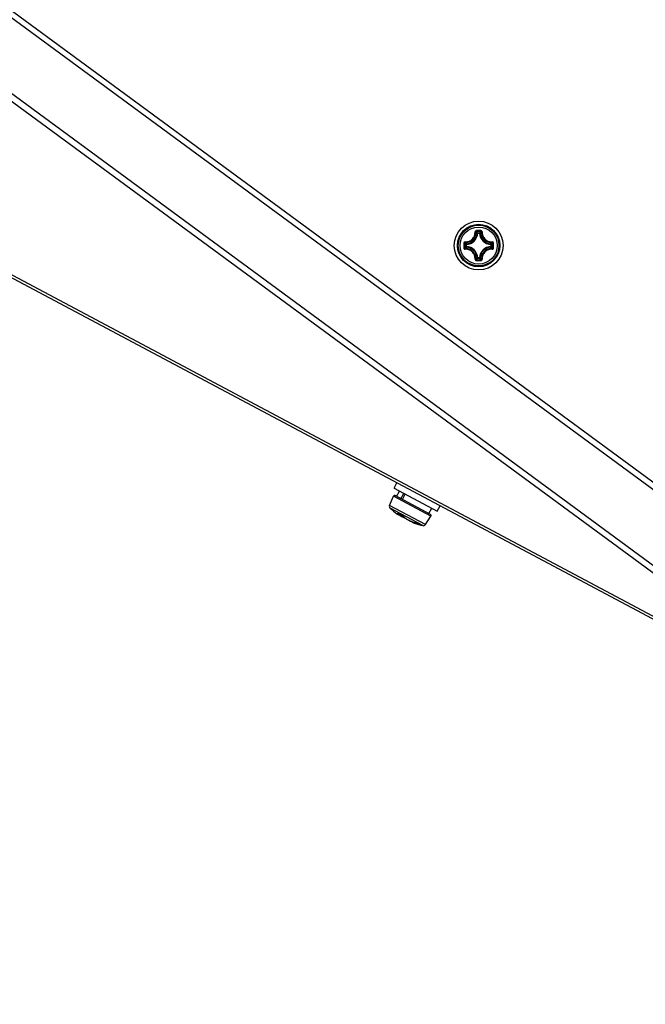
# Model space of a CAD drawing. Header units: millimetres. Extents: x 0 to 420, y 0 to 297.
# Tile 134 of 256: x 93 to 103, y 148 to 164. Entities that reach past the tile are written whole.
import ezdxf

# ---------------------------------------------------------------- set-up
doc = ezdxf.new("R2010")
doc.units = ezdxf.units.MM
doc.header["$LTSCALE"] = 23.1
doc.layers.get('0').update_dxf_attribs({"linetype": 'CONTINUOUS'})
doc.layers.add('DIM_PILOTEES', color=7, linetype='CONTINUOUS')
doc.styles.get("Standard").update_dxf_attribs({"font": 'txt', "width": 0.7})
doc.dimstyles.new('DIMSTYLE_2', dxfattribs={"dimtxt": 2.5, "dimasz": 3.5, "dimexe": 2, "dimexo": 0, "dimtad": 1, "dimdec": 0, "dimlfac": 10, "dimdsep": 46, "dimtxsty": 'Standard', "dimblk": '_FILLED', "dimblk1": '_FILLED', "dimblk2": '_FILLED', "dimcen": 0.09, "dimazin": 2, "dimtp": 0.5, "dimtm": 0.5, "dimtfac": 1, "dimtdec": 0, "dimtofl": 0, "dimtmove": 0, "dimatfit": 3, "dimldrblk": '_FILLED', "dimfxl": 0, "dimtolj": 1, "dimarcsym": 0})
doc.dimstyles.new('DIMSTYLE_4', dxfattribs={"dimtxt": 2.5, "dimasz": 3.5, "dimexe": 2, "dimexo": 0, "dimtad": 1, "dimdec": 0, "dimlfac": 10, "dimdsep": 46, "dimtxsty": 'Standard', "dimblk": '_FILLED', "dimblk1": '_FILLED', "dimblk2": '_FILLED', "dimcen": 0.09, "dimazin": 2, "dimtp": 0.8, "dimtm": 0.8, "dimtfac": 1, "dimtdec": 0, "dimtofl": 0, "dimtmove": 0, "dimatfit": 3, "dimldrblk": '_FILLED', "dimfxl": 0, "dimtolj": 1, "dimarcsym": 0})

# ---------------------------------------------------------------- blocks, each defined once
blk = doc.blocks.new('_FILLED')
at = {"color": 0, "linetype": 'ByBlock'}
blk.add_solid([(0, 0), (-1, 0.1429), (-1, -0.1429)], dxfattribs=at)
blk = doc.blocks.new('*D14')
at = {"layer": 'DIM_PILOTEES', "color": 2, "linetype": 'Continuous'}
for p, q in [((77.425, 161.622), (72.43, 161.622)), ((74.43, 161.622), (74.43, 145.535)), ((74.43, 129.447), (74.43, 145.535)), ((98.955, 129.447), (72.43, 129.447))]:
    blk.add_line(p, q, dxfattribs=at)
at = {"layer": 'DIM_PILOTEES', "color": 2, "linetype": 'Continuous', "xscale": 3.5, "yscale": 3.5, "zscale": 3.5}
for p, rotation in [((74.43, 161.622), 90), ((74.43, 129.447), 270)]:
    blk.add_blockref('_FILLED', p, dxfattribs=dict(at, rotation=rotation))
at = {"layer": 'DIM_PILOTEES', "color": 2, "linetype": 'Continuous', "insert": (71.305, 145.777), "char_height": 2.5, "width": 8.57143, "attachment_point": 2, "rotation": 90, "line_spacing_factor": 0.9}
blk.add_mtext('{\\ftxt;\\W0.0001;\\H0.0001;\\~}{\\ftxt;\\W2.2857142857;\\H2.5; }{\\ftxt;\\W0.0001;\\H0.0001;\\~}', dxfattribs=at)
blk = doc.blocks.new('*D15')
at = {"layer": 'DIM_PILOTEES', "color": 2, "linetype": 'Continuous'}
for p, q in [((124.125, 214.622), (61.807, 214.622)), ((63.807, 214.622), (63.807, 172.035)), ((63.807, 129.447), (63.807, 172.035)), ((98.955, 129.447), (61.807, 129.447))]:
    blk.add_line(p, q, dxfattribs=at)
at = {"layer": 'DIM_PILOTEES', "color": 2, "linetype": 'Continuous', "xscale": 3.5, "yscale": 3.5, "zscale": 3.5}
for p, rotation in [((63.807, 214.622), 90), ((63.807, 129.447), 270)]:
    blk.add_blockref('_FILLED', p, dxfattribs=dict(at, rotation=rotation))
at = {"layer": 'DIM_PILOTEES', "color": 2, "linetype": 'Continuous', "insert": (60.682, 169.371), "char_height": 2.5, "width": 11.78571, "attachment_point": 2, "rotation": 90, "line_spacing_factor": 0.9}
blk.add_mtext('{\\ftxt;\\W0.0001;\\H0.0001;\\~}{\\ftxt;\\W0.4285714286;\\H2.5; }{\\ftxt;\\W0.0001;\\H0.0001;\\~}{\\ftxt;\\W0.0001;\\H0.0001;\\~}{\\ftxt;\\W2.2857142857;\\H2.5; }{\\ftxt;\\W0.0001;\\H0.0001;\\~}{\\ftxt;\\W0.0001;\\H0.0001;\\~}{\\ftxt;\\W0.4285714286;\\H2.5; }{\\ftxt;\\W0.0001;\\H0.0001;\\~}', dxfattribs=at)

msp = doc.modelspace()

# ---------------------------------------------------------------- linework, layer by layer
at = {"color": 7, "linetype": 'Continuous'}
for p, q in [((75.8819, 176.8221), (105.2865, 155.2011)), ((100.49, 160.6919), (100.4801, 160.6924)), ((100.49, 160.7019), (100.5224, 160.7019)), ((100.49, 160.6919), (100.49, 160.7019)), ((100.4901, 160.6919), (100.5224, 160.6919)), ((100.5224, 160.6919), (100.5224, 160.7019)), ((100.5224, 160.6919), (100.5324, 160.6924)), ((100.3052, 160.5072), (100.2953, 160.5072)), ((100.2953, 160.4747), (100.2953, 160.5072)), ((100.3052, 160.4747), (100.2953, 160.4747)), ((100.3052, 160.5072), (100.3048, 160.5171)), ((100.3052, 160.4747), (100.3048, 160.4648)), ((100.3052, 160.4748), (100.3052, 160.5071)), ((100.7072, 160.5072), (100.7077, 160.5171)), ((100.7072, 160.5072), (100.7172, 160.5072)), ((100.7072, 160.5071), (100.7072, 160.4748)), ((100.7072, 160.4747), (100.7172, 160.4747)), ((100.7072, 160.4747), (100.7077, 160.4648)), ((100.7172, 160.5072), (100.7172, 160.4747)), ((100.49, 160.29), (100.4801, 160.2895)), ((100.49, 160.29), (100.49, 160.28)), ((100.5224, 160.28), (100.49, 160.28)), ((100.5224, 160.29), (100.4901, 160.29)), ((100.5224, 160.29), (100.5324, 160.2895)), ((100.5224, 160.29), (100.5224, 160.28)), ((99.1194, 156.5099), (99.1664, 156.5982)), ((99.0438, 156.2266), (99.1081, 156.378)), ((99.7227, 156.0511), (99.1081, 156.378)), ((99.1194, 156.5099), (99.8257, 156.1342)), ((99.7154, 156.0797), (99.1359, 156.3879)), ((99.1607, 156.3746), (99.2077, 156.4629)), ((99.2319, 156.3368), (99.2788, 156.4251)), ((99.2565, 156.3237), (99.3035, 156.412)), ((99.6331, 155.9131), (99.0438, 156.2266)), ((99.8257, 156.1342), (99.8727, 156.2225)), ((99.5903, 155.896), (99.0535, 156.1816)), ((99.1873, 156.0953), (99.188, 156.0949)), ((99.1873, 156.0953), (99.188, 156.0947)), ((99.2054, 156.0788), (99.2084, 156.0832)), ((99.2079, 156.0805), (99.207, 156.0811)), ((99.2479, 156.0631), (99.2486, 156.0624)), ((99.267, 156.0509), (99.2635, 156.0536)), ((99.2674, 156.0499), (99.2677, 156.0496)), ((99.6331, 155.9131), (99.7227, 156.0511)), ((99.6905, 156.0929), (99.7374, 156.1812)), ((99.4137, 155.9607), (99.4141, 155.9598)), ((99.4662, 155.9431), (99.4669, 155.9428)), ((99.4926, 155.9329), (99.4893, 155.9346)), ((99.4902, 155.934), (99.4905, 155.9338)), ((99.5134, 155.918), (99.5192, 155.9164)), ((99.5223, 155.9169), (99.5228, 155.9166)), ((99.5224, 155.917), (99.5235, 155.9165)), ((99.5224, 155.917), (99.5235, 155.9165))]:
    msp.add_line(p, q, dxfattribs=at)
at = {"color": 3, "linetype": 'Continuous'}
for p, q in [((75.8477, 176.7236), (104.9783, 155.3041)), ((76.482, 175.0053), (106.7069, 152.7965)), ((106.6494, 152.7071), (76.5071, 174.8552)), ((76.3595, 168.7287), (107.2302, 152.3092)), ((76.4355, 168.7393), (106.6287, 152.6802))]:
    msp.add_line(p, q, dxfattribs=at)
at = {"color": 7, "linetype": 'Continuous'}
for points in [[(99.164, 156.0912), (99.1665, 156.0894), (99.1691, 156.0875), (99.1716, 156.0859), (99.1738, 156.0843), (99.176, 156.0829), (99.178, 156.0816), (99.1799, 156.0804), (99.1817, 156.0793), (99.1833, 156.0784), (99.1849, 156.0775), (99.1864, 156.0768), (99.1878, 156.0761), (99.1892, 156.0755), (99.1905, 156.075), (99.1918, 156.0746), (99.1932, 156.0742), (99.1948, 156.074), (99.1965, 156.074), (99.1984, 156.0742), (99.2005, 156.0748)], [(99.182, 156.0977), (99.1819, 156.0977), (99.1821, 156.0976), (99.1825, 156.0975), (99.1831, 156.0972), (99.1839, 156.0969), (99.1848, 156.0964), (99.1858, 156.0959), (99.187, 156.0953)], [(99.1865, 156.0767), (99.1876, 156.0761), (99.1898, 156.075), (99.1918, 156.074), (99.1937, 156.0731), (99.1955, 156.0724), (99.1973, 156.0718), (99.199, 156.0713), (99.2008, 156.071), (99.2028, 156.0709), (99.2044, 156.071)], [(99.187, 156.0953), (99.1965, 156.0898), (99.2071, 156.0839)], [(99.1993, 156.0745), (99.208, 156.0686), (99.2203, 156.0606), (99.2328, 156.053), (99.2451, 156.0457), (99.2573, 156.039), (99.2628, 156.0362)], [(99.2005, 156.0748), (99.2026, 156.076), (99.2044, 156.0775), (99.2054, 156.0788)], [(99.2007, 156.0749), (99.2046, 156.0721), (99.2168, 156.0639), (99.2292, 156.0559), (99.2417, 156.0482), (99.2542, 156.0409), (99.2666, 156.0341), (99.2789, 156.0277), (99.291, 156.0218), (99.3027, 156.0166), (99.3088, 156.0141)], [(99.2071, 156.0839), (99.2179, 156.0781), (99.2287, 156.0724), (99.2396, 156.0669)], [(99.2396, 156.0669), (99.2494, 156.062), (99.2511, 156.0612), (99.2528, 156.0602), (99.2545, 156.0593), (99.2562, 156.0583), (99.2578, 156.0572), (99.2593, 156.0562), (99.2608, 156.0553), (99.2621, 156.0543), (99.2633, 156.0534), (99.2644, 156.0526), (99.2653, 156.0518), (99.2661, 156.0511), (99.2668, 156.0506), (99.2673, 156.0501), (99.2674, 156.0499)], [(99.2677, 156.0496), (99.2722, 156.0441), (99.2787, 156.0374), (99.2862, 156.0307), (99.2947, 156.024), (99.3041, 156.0172)], [(99.3041, 156.0172), (99.3142, 156.0104), (99.3252, 156.0036), (99.3367, 155.9969), (99.3489, 155.9903), (99.3615, 155.9838), (99.3746, 155.9775), (99.3879, 155.9714), (99.4015, 155.9656), (99.4152, 155.9601)], [(99.3528, 155.9883), (99.3582, 155.9854), (99.3706, 155.979), (99.3835, 155.9728), (99.3968, 155.9668), (99.4103, 155.961), (99.4143, 155.9594)], [(99.4141, 155.9598), (99.4151, 155.9579), (99.4163, 155.9564), (99.4176, 155.9551), (99.4189, 155.9539), (99.4204, 155.9528), (99.422, 155.9517), (99.4238, 155.9506), (99.4258, 155.9494), (99.428, 155.9483), (99.4291, 155.9477)], [(99.4152, 155.9601), (99.4288, 155.955), (99.4424, 155.9503), (99.4558, 155.946), (99.4669, 155.9428)], [(99.4196, 155.9585), (99.4197, 155.9583), (99.4203, 155.9562), (99.4212, 155.9545), (99.4222, 155.9531), (99.4232, 155.9519), (99.4243, 155.9509), (99.4254, 155.9501), (99.4266, 155.9492), (99.4278, 155.9484), (99.4292, 155.9476), (99.4306, 155.9468), (99.4322, 155.946), (99.4339, 155.9452), (99.4358, 155.9443), (99.4378, 155.9434), (99.44, 155.9424), (99.4424, 155.9415), (99.445, 155.9404), (99.4477, 155.9393), (99.4507, 155.9382), (99.4536, 155.9371)], [(99.4669, 155.9428), (99.4675, 155.9426), (99.4693, 155.9421), (99.4712, 155.9415), (99.473, 155.9409), (99.4749, 155.9403), (99.4767, 155.9397), (99.4785, 155.9391), (99.4801, 155.9384), (99.4817, 155.9378), (99.4832, 155.9372), (99.4846, 155.9366), (99.4859, 155.9361), (99.487, 155.9356), (99.488, 155.9351), (99.4889, 155.9347), (99.4896, 155.9343), (99.4901, 155.934), (99.4902, 155.934)], [(99.4905, 155.9338), (99.4923, 155.9327), (99.4952, 155.9309), (99.4982, 155.9292), (99.5012, 155.9275), (99.5042, 155.9258), (99.5061, 155.9248)], [(99.5061, 155.9248), (99.508, 155.9238), (99.5111, 155.9222), (99.5141, 155.9207), (99.5172, 155.9192), (99.5203, 155.9178), (99.5223, 155.9169)]]:
    msp.add_lwpolyline(points, dxfattribs=at)
for radius in [0.4, 0.3482, 0.3481, 0.3338, 0.304]:
    msp.add_circle((100.5062, 160.491), radius, dxfattribs=at)
for centre, radius, start, end in [((100.507, 149.3193), 11.4164, 89.81044, 90.19678), ((100.2962, 160.701), 0.1841, 272.6606, 357.33932), ((100.2962, 160.701), 0.194, 272.65943, 357.34057), ((100.5062, 149.4023), 11.3214, 89.80689, 90.19321), ((100.1122, 160.3414), 0.5222, 43.64832, 47.03641), ((100.9003, 160.3415), 0.5222, 132.96337, 136.35171), ((100.7162, 160.701), 0.194, 182.65941, 267.34055), ((100.7162, 160.701), 0.1841, 182.66067, 267.33932), ((111.6777, 160.491), 11.4162, 179.80704, 180.0002), ((111.6777, 160.4909), 11.4162, 179.99975, 180.1929), ((111.5951, 160.491), 11.3215, 179.80685, 180.19315), ((100.6556, 160.8849), 0.522, 222.96287, 226.35218), ((100.6556, 160.097), 0.5221, 133.64789, 137.03688), ((100.2962, 160.281), 0.1841, 2.6606, 87.33939), ((100.2962, 160.281), 0.194, 2.65944, 87.34057), ((100.7162, 160.281), 0.194, 92.65924, 177.34041), ((100.7162, 160.281), 0.1841, 92.66067, 177.33932), ((100.3567, 160.885), 0.5222, 313.64832, 317.0364), ((100.3568, 160.0969), 0.5222, 42.96338, 46.35171), ((89.4175, 160.491), 11.3215, 359.80685, 0.19315), ((89.3348, 160.491), 11.4162, 359.99975, 0.1929), ((89.3348, 160.4909), 11.4162, 359.80704, 0.0002), ((100.1123, 160.6403), 0.522, 312.96286, 316.35218), ((100.5062, 171.5796), 11.3214, 269.80679, 270.19311), ((100.9003, 160.6405), 0.5222, 223.64833, 227.03641), ((100.507, 171.6626), 11.4164, 269.8032, 270.18954), ((99.1265, 156.3702), 0.02, 61.99242, 156.99242), ((99.0806, 156.211), 0.04, 156.99242, 227.31529), ((99.867, 157.0637), 1.2, 227.31529, 234.13623), ((99.407, 156.4273), 0.4147, 234.13292, 234.48474), ((99.3893, 156.4025), 0.3842, 234.48769, 234.60742), ((99.3706, 156.3762), 0.3521, 234.60278, 235.0414), ((99.3486, 156.3447), 0.3137, 235.04409, 235.34495), ((99.3361, 156.3266), 0.2916, 235.34652, 235.51908), ((98.9464, 155.8944), 0.3074, 40.78549, 41.07726), ((99.1822, 156.1059), 0.0107, 283.89872, 290.01354), ((99.1458, 156.0238), 0.0826, 59.88074, 61.68722), ((99.665, 156.9205), 0.9535, 239.98384, 244.05401), ((99.6107, 156.6681), 0.7124, 235.56393, 240.98972), ((99.2123, 155.99), 0.0812, 63.34669, 64.046), ((99.2062, 155.9779), 0.0948, 61.29351, 63.3198), ((99.2742, 156.0543), 0.00799, 216.45697, 221.23394), ((99.706, 156.062), 0.02, 326.99242, 61.99242), ((99.5737, 156.602), 0.6367, 241.01514, 242.31583), ((99.867, 157.0637), 1.2, 249.8486, 256.66955), ((99.6391, 156.4437), 0.5394, 249.89527, 250.89831), ((99.4336, 155.8254), 0.1221, 74.17685, 74.5284), ((99.4286, 155.8081), 0.1401, 72.93695, 74.15912), ((99.4549, 155.863), 0.0795, 64.29432, 66.26289), ((99.4947, 155.9407), 0.00805, 238.10236, 255.08016), ((99.6259, 156.1459), 0.2513, 237.97345, 240.97173), ((99.6245, 156.1435), 0.2485, 240.97709, 241.57271), ((99.9177, 157.3151), 1.4545, 253.50944, 253.85957), ((99.6242, 156.1429), 0.2478, 241.57279, 241.99232), ((99.6234, 156.1413), 0.246, 241.98973, 245.03919), ((99.6227, 156.14), 0.2445, 245.04234, 245.76413), ((99.5256, 155.9242), 0.00797, 246.0367, 250.12399), ((99.5255, 155.9241), 0.00789, 250.12101, 255.1824), ((99.5996, 155.9349), 0.04, 256.66955, 326.99242)]:
    msp.add_arc(centre, radius, start, end, dxfattribs=at)
for points, knots in [([(100.4677, 160.7356), (100.4623, 160.7356), (100.4511, 160.7309), (100.4471, 160.7195), (100.4474, 160.7141)], [0, 0, 0, 0, 0.5030547, 1, 1, 1, 1]), ([(100.4678, 160.7356), (100.4677, 160.7329), (100.4677, 160.7293), (100.468, 160.7254), (100.4679, 160.724), (100.4681, 160.7236)], [0, 0, 0, 0, 0.6615052, 0.8927289, 1, 1, 1, 1]), ([(100.5447, 160.7356), (100.5448, 160.7329), (100.5448, 160.7293), (100.5445, 160.7254), (100.5445, 160.724), (100.5444, 160.7236)], [0, 0, 0, 0, 0.661448, 0.89268, 1, 1, 1, 1]), ([(100.5651, 160.7141), (100.5654, 160.7195), (100.5613, 160.7309), (100.5501, 160.7356), (100.5447, 160.7356)], [0, 0, 0, 0, 0.4969442, 1, 1, 1, 1]), ([(100.283, 160.5498), (100.3046, 160.5486), (100.3489, 160.5555), (100.4052, 160.592), (100.4417, 160.6482), (100.4486, 160.6926), (100.4474, 160.7141)], [0, 0, 0, 0, 0.2488342, 0.500002, 0.7511665, 1, 1, 1, 1]), ([(100.2839, 160.5394), (100.3068, 160.5381), (100.3537, 160.5453), (100.4133, 160.5839), (100.4519, 160.6435), (100.4591, 160.6904), (100.4578, 160.7132)], [0, 0, 0, 0, 0.2489804, 0.5000021, 0.7510204, 1, 1, 1, 1]), ([(100.4474, 160.7144), (100.4497, 160.7145), (100.4529, 160.7146), (100.4562, 160.714), (100.4575, 160.7136), (100.4578, 160.7132)], [0, 0, 0, 0, 0.6545851, 0.8795181, 1, 1, 1, 1]), ([(100.4681, 160.7236), (100.4654, 160.7236), (100.4598, 160.7215), (100.4577, 160.7159), (100.4578, 160.7132)], [0, 0, 0, 0, 0.5063564, 1, 1, 1, 1]), ([(100.4801, 160.6924), (100.4783, 160.6942), (100.4711, 160.7013), (100.4636, 160.7082), (100.4578, 160.7132)], [0, 0, 0, 0, 0.2451287, 1, 1, 1, 1]), ([(100.5324, 160.6924), (100.5341, 160.6942), (100.5414, 160.7013), (100.5489, 160.7082), (100.5547, 160.7132)], [0, 0, 0, 0, 0.2451275, 1, 1, 1, 1]), ([(100.5547, 160.7132), (100.5548, 160.7159), (100.5526, 160.7215), (100.5471, 160.7236), (100.5444, 160.7236)], [0, 0, 0, 0, 0.4936334, 1, 1, 1, 1]), ([(100.5547, 160.7132), (100.5534, 160.6904), (100.5606, 160.6435), (100.5992, 160.5839), (100.6587, 160.5453), (100.7057, 160.5381), (100.7285, 160.5394)], [0, 0, 0, 0, 0.2489812, 0.4999969, 0.7510186, 1, 1, 1, 1]), ([(100.5651, 160.7144), (100.5628, 160.7145), (100.5596, 160.7145), (100.5562, 160.714), (100.5549, 160.7136), (100.5547, 160.7132)], [0, 0, 0, 0, 0.6546352, 0.8795639, 1, 1, 1, 1]), ([(100.5651, 160.7141), (100.5639, 160.6926), (100.5708, 160.6482), (100.6073, 160.592), (100.6635, 160.5555), (100.7079, 160.5486), (100.7294, 160.5498)], [0, 0, 0, 0, 0.2488362, 0.4999983, 0.7511665, 1, 1, 1, 1]), ([(100.283, 160.5498), (100.2777, 160.5501), (100.2663, 160.5461), (100.2616, 160.5348), (100.2616, 160.5294)], [0, 0, 0, 0, 0.4969296, 1, 1, 1, 1]), ([(100.2616, 160.5294), (100.2643, 160.5295), (100.2678, 160.5295), (100.2718, 160.5292), (100.2732, 160.5292), (100.2736, 160.5291)], [0, 0, 0, 0, 0.6614743, 0.8927027, 1, 1, 1, 1]), ([(100.2616, 160.4525), (100.2643, 160.4525), (100.2678, 160.4524), (100.2718, 160.4527), (100.2732, 160.4527), (100.2736, 160.4528)], [0, 0, 0, 0, 0.6615051, 0.8927291, 1, 1, 1, 1]), ([(100.2616, 160.4525), (100.2616, 160.4471), (100.2663, 160.4358), (100.2777, 160.4318), (100.283, 160.4321)], [0, 0, 0, 0, 0.5030512, 1, 1, 1, 1]), ([(100.2839, 160.5394), (100.2813, 160.5395), (100.2757, 160.5373), (100.2736, 160.5318), (100.2736, 160.5291)], [0, 0, 0, 0, 0.4936422, 1, 1, 1, 1]), ([(100.2736, 160.4528), (100.2736, 160.4501), (100.2757, 160.4446), (100.2813, 160.4424), (100.2839, 160.4425)], [0, 0, 0, 0, 0.5063605, 1, 1, 1, 1]), ([(100.2828, 160.5498), (100.2827, 160.5475), (100.2826, 160.5443), (100.2832, 160.5409), (100.2836, 160.5396), (100.2839, 160.5394)], [0, 0, 0, 0, 0.6546352, 0.8795637, 1, 1, 1, 1]), ([(100.2828, 160.4321), (100.2827, 160.4344), (100.2826, 160.4376), (100.2832, 160.441), (100.2836, 160.4423), (100.2839, 160.4425)], [0, 0, 0, 0, 0.6545981, 0.8795287, 1, 1, 1, 1]), ([(100.4474, 160.2678), (100.4486, 160.2893), (100.4417, 160.3337), (100.4052, 160.3899), (100.349, 160.4264), (100.3046, 160.4333), (100.283, 160.4321)], [0, 0, 0, 0, 0.2488362, 0.4999983, 0.7511665, 1, 1, 1, 1]), ([(100.3048, 160.5171), (100.303, 160.5189), (100.2959, 160.5261), (100.289, 160.5336), (100.2839, 160.5394)], [0, 0, 0, 0, 0.245124, 1, 1, 1, 1]), ([(100.3048, 160.4648), (100.303, 160.463), (100.2959, 160.4558), (100.289, 160.4483), (100.2839, 160.4425)], [0, 0, 0, 0, 0.2451256, 1, 1, 1, 1]), ([(100.4578, 160.2687), (100.4591, 160.2915), (100.4519, 160.3385), (100.4133, 160.398), (100.3537, 160.4366), (100.3068, 160.4438), (100.2839, 160.4425)], [0, 0, 0, 0, 0.2489812, 0.4999969, 0.7510186, 1, 1, 1, 1]), ([(100.2953, 160.4747), (100.2953, 160.4723), (100.2973, 160.4672), (100.3023, 160.4649), (100.3048, 160.4648)], [0, 0, 0, 0, 0.4999791, 1, 1, 1, 1]), ([(100.7285, 160.4425), (100.7057, 160.4438), (100.6587, 160.4366), (100.5992, 160.398), (100.5606, 160.3385), (100.5534, 160.2915), (100.5547, 160.2687)], [0, 0, 0, 0, 0.2489801, 0.5000019, 0.7510202, 1, 1, 1, 1]), ([(100.7294, 160.4321), (100.7079, 160.4333), (100.6635, 160.4264), (100.6073, 160.3899), (100.5708, 160.3337), (100.5639, 160.2893), (100.5651, 160.2678)], [0, 0, 0, 0, 0.2488323, 0.5000004, 0.7511649, 1, 1, 1, 1]), ([(100.7077, 160.5171), (100.7095, 160.5189), (100.7166, 160.5261), (100.7235, 160.5336), (100.7285, 160.5394)], [0, 0, 0, 0, 0.2451287, 1, 1, 1, 1]), ([(100.7172, 160.5072), (100.7171, 160.5096), (100.7151, 160.5147), (100.7102, 160.517), (100.7077, 160.5171)], [0, 0, 0, 0, 0.4999791, 1, 1, 1, 1]), ([(100.7077, 160.4648), (100.7102, 160.4649), (100.7151, 160.4672), (100.7171, 160.4723), (100.7172, 160.4747)], [0, 0, 0, 0, 0.5000209, 1, 1, 1, 1]), ([(100.7077, 160.4648), (100.7095, 160.463), (100.7166, 160.4558), (100.7235, 160.4483), (100.7285, 160.4425)], [0, 0, 0, 0, 0.2451275, 1, 1, 1, 1]), ([(100.7296, 160.5498), (100.7298, 160.5475), (100.7298, 160.5443), (100.7293, 160.5409), (100.7289, 160.5396), (100.7285, 160.5394)], [0, 0, 0, 0, 0.6545981, 0.8795287, 1, 1, 1, 1]), ([(100.7389, 160.5291), (100.7389, 160.5318), (100.7367, 160.5373), (100.7311, 160.5395), (100.7285, 160.5394)], [0, 0, 0, 0, 0.5063605, 1, 1, 1, 1]), ([(100.7285, 160.4425), (100.7311, 160.4424), (100.7367, 160.4446), (100.7389, 160.4501), (100.7389, 160.4528)], [0, 0, 0, 0, 0.493642, 1, 1, 1, 1]), ([(100.7296, 160.4321), (100.7298, 160.4344), (100.7298, 160.4376), (100.7293, 160.441), (100.7289, 160.4423), (100.7285, 160.4425)], [0, 0, 0, 0, 0.6546341, 0.8795629, 1, 1, 1, 1]), ([(100.7509, 160.5294), (100.7508, 160.5348), (100.7462, 160.5461), (100.7348, 160.5501), (100.7294, 160.5498)], [0, 0, 0, 0, 0.5030512, 1, 1, 1, 1]), ([(100.7294, 160.4321), (100.7348, 160.4318), (100.7462, 160.4358), (100.7509, 160.4471), (100.7509, 160.4525)], [0, 0, 0, 0, 0.496947, 1, 1, 1, 1]), ([(100.7509, 160.5294), (100.7482, 160.5295), (100.7446, 160.5295), (100.7407, 160.5292), (100.7393, 160.5292), (100.7389, 160.5291)], [0, 0, 0, 0, 0.6615051, 0.8927291, 1, 1, 1, 1]), ([(100.7509, 160.4525), (100.7482, 160.4524), (100.7446, 160.4524), (100.7407, 160.4527), (100.7393, 160.4527), (100.7389, 160.4528)], [0, 0, 0, 0, 0.6614811, 0.8927085, 1, 1, 1, 1]), ([(100.4474, 160.2678), (100.4471, 160.2624), (100.4511, 160.251), (100.4623, 160.2463), (100.4677, 160.2463)], [0, 0, 0, 0, 0.4969656, 1, 1, 1, 1]), ([(100.4474, 160.2676), (100.4497, 160.2674), (100.4529, 160.2674), (100.4562, 160.2679), (100.4575, 160.2683), (100.4578, 160.2687)], [0, 0, 0, 0, 0.6546352, 0.8795639, 1, 1, 1, 1]), ([(100.4578, 160.2687), (100.4577, 160.266), (100.4598, 160.2605), (100.4654, 160.2583), (100.4681, 160.2583)], [0, 0, 0, 0, 0.4936334, 1, 1, 1, 1]), ([(100.4801, 160.2895), (100.4783, 160.2877), (100.4711, 160.2806), (100.4636, 160.2737), (100.4578, 160.2687)], [0, 0, 0, 0, 0.245124, 1, 1, 1, 1]), ([(100.4678, 160.2463), (100.4677, 160.249), (100.4677, 160.2526), (100.4679, 160.2565), (100.4679, 160.2579), (100.4681, 160.2583)], [0, 0, 0, 0, 0.661448, 0.89268, 1, 1, 1, 1]), ([(100.5224, 160.28), (100.5249, 160.28), (100.53, 160.2821), (100.5322, 160.287), (100.5324, 160.2895)], [0, 0, 0, 0, 0.4999791, 1, 1, 1, 1]), ([(100.5324, 160.2895), (100.5341, 160.2877), (100.5414, 160.2806), (100.5489, 160.2737), (100.5547, 160.2687)], [0, 0, 0, 0, 0.2451287, 1, 1, 1, 1]), ([(100.5444, 160.2583), (100.5471, 160.2583), (100.5526, 160.2605), (100.5548, 160.266), (100.5547, 160.2687)], [0, 0, 0, 0, 0.5063566, 1, 1, 1, 1]), ([(100.5447, 160.2463), (100.5447, 160.249), (100.5448, 160.2526), (100.5445, 160.2565), (100.5445, 160.2579), (100.5444, 160.2583)], [0, 0, 0, 0, 0.6615052, 0.8927289, 1, 1, 1, 1]), ([(100.5447, 160.2463), (100.5501, 160.2463), (100.5613, 160.251), (100.5654, 160.2624), (100.5651, 160.2678)], [0, 0, 0, 0, 0.5030873, 1, 1, 1, 1]), ([(100.5651, 160.2676), (100.5628, 160.2674), (100.5596, 160.2674), (100.5562, 160.2679), (100.5549, 160.2683), (100.5547, 160.2687)], [0, 0, 0, 0, 0.6545308, 0.8794748, 1, 1, 1, 1]), ([(99.171, 156.0862), (99.1736, 156.0844), (99.1783, 156.0814), (99.1838, 156.0781), (99.1874, 156.0765), (99.1893, 156.0757), (99.192, 156.0756), (99.1915, 156.0783), (99.1906, 156.0802), (99.1886, 156.0835), (99.1848, 156.0885), (99.1812, 156.0928), (99.1792, 156.0952)], [0, 0, 0, 0, 0.2074356, 0.3600397, 0.415224, 0.4564644, 0.5017305, 0.5476821, 0.5891557, 0.6442976, 0.7956556, 1, 1, 1, 1]), ([(99.185, 156.0966), (99.1842, 156.097), (99.1827, 156.0978), (99.1806, 156.0987), (99.1788, 156.0993), (99.1777, 156.0996), (99.1767, 156.0994), (99.1766, 156.0985), (99.1772, 156.0975), (99.1778, 156.0968), (99.1781, 156.0964)], [0, 0, 0, 0, 0.2302047, 0.4212315, 0.5677226, 0.6671975, 0.7247473, 0.7755904, 0.8641339, 1, 1, 1, 1]), ([(99.1782, 156.0963), (99.1796, 156.0955), (99.182, 156.095), (99.1842, 156.0953), (99.1848, 156.0955)], [0, 0, 0, 0, 0.7362671, 1, 1, 1, 1]), ([(99.1993, 156.0745), (99.2044, 156.071), (99.2245, 156.0576), (99.2454, 156.0453), (99.2613, 156.037)], [0, 0, 0, 0, 0.2562734, 1, 1, 1, 1]), ([(99.2054, 156.0788), (99.206, 156.0796), (99.2043, 156.0831), (99.2027, 156.0853), (99.2014, 156.087)], [0, 0, 0, 0, 0.3104396, 1, 1, 1, 1]), ([(99.2635, 156.0536), (99.2626, 156.0542), (99.2588, 156.0569), (99.2548, 156.0594), (99.2517, 156.0611)], [0, 0, 0, 0, 0.2394757, 1, 1, 1, 1]), ([(99.2708, 156.0471), (99.2705, 156.0474), (99.2694, 156.0488), (99.2681, 156.05), (99.267, 156.0509)], [0, 0, 0, 0, 0.1988255, 1, 1, 1, 1]), ([(99.2708, 156.0471), (99.2741, 156.0425), (99.2834, 156.0331), (99.3085, 156.0132), (99.35, 155.9886), (99.4059, 155.9628), (99.4461, 155.9487), (99.4662, 155.9431)], [0, 0, 0, 0, 0.076413, 0.1756158, 0.4293672, 0.7210208, 1, 1, 1, 1]), ([(99.42, 155.9571), (99.4196, 155.9568), (99.4187, 155.9554), (99.4205, 155.9531), (99.4235, 155.9509), (99.4263, 155.9493), (99.4279, 155.9484)], [0, 0, 0, 0, 0.1280347, 0.2937578, 0.5795807, 1, 1, 1, 1]), ([(99.5049, 155.9205), (99.501, 155.9217), (99.4868, 155.9259), (99.4727, 155.9304), (99.4625, 155.934)], [0, 0, 0, 0, 0.2742954, 1, 1, 1, 1]), ([(99.4869, 155.9358), (99.4856, 155.9364), (99.48, 155.9387), (99.4742, 155.9407), (99.4698, 155.9421)], [0, 0, 0, 0, 0.2299621, 1, 1, 1, 1]), ([(99.5134, 155.918), (99.5131, 155.9181), (99.512, 155.9191), (99.5117, 155.9207), (99.5117, 155.9219)], [0, 0, 0, 0, 0.1864799, 1, 1, 1, 1]), ([(99.5192, 155.9164), (99.5199, 155.9162), (99.5212, 155.9159), (99.5228, 155.9155), (99.5242, 155.9153), (99.5248, 155.9152), (99.5255, 155.9152), (99.5251, 155.9157), (99.5245, 155.916), (99.5239, 155.9163), (99.5235, 155.9165)], [0, 0, 0, 0, 0.249575, 0.4519366, 0.6022684, 0.6973522, 0.7375751, 0.7705391, 0.8573353, 1, 1, 1, 1])]:
    msp.add_open_spline(points, degree=3, knots=knots, dxfattribs=at)
for points in [[(100.49, 160.7019), (100.4876, 160.7019), (100.4825, 160.6998), (100.4802, 160.6949), (100.4801, 160.6924)], [(100.5324, 160.6924), (100.5322, 160.6949), (100.53, 160.6998), (100.5249, 160.7019), (100.5224, 160.7019)], [(100.3048, 160.5171), (100.3023, 160.517), (100.2973, 160.5147), (100.2953, 160.5096), (100.2953, 160.5072)], [(100.4801, 160.2895), (100.4802, 160.287), (100.4825, 160.2821), (100.4876, 160.28), (100.49, 160.28)], [(99.2708, 156.047), (99.2698, 156.0475), (99.2689, 156.0482), (99.2682, 156.049)]]:
    msp.add_open_spline(points, degree=3, dxfattribs=at)

# ---------------------------------------------------------------- dimensions: what is measured, and where the dimension line sits
at = {"layer": 'DIM_PILOTEES', "color": 2, "linetype": 'Continuous'}
for base, p1, p2, angle, text, dimstyle, picture, middle in [((63.8067, 214.622), (98.9554, 129.4471), (124.1252, 214.622), 90, '{\\ftxt;\\W0.0001;\\H0.0001;\\~}{\\ftxt;\\W0.4285714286;\\H2.5; }{\\ftxt;\\W0.0001;\\H0.0001;\\~}{\\ftxt;\\W0.0001;\\H0.0001;\\~}{\\ftxt;\\W2.2857142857;\\H2.5; }{\\ftxt;\\W0.0001;\\H0.0001;\\~}{\\ftxt;\\W0.0001;\\H0.0001;\\~}{\\ftxt;\\W0.4285714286;\\H2.5; }{\\ftxt;\\W0.0001;\\H0.0001;\\~}', 'DIMSTYLE_4', '*D15', (63.8067, 172.2285)), ((74.4301, 129.4471), (77.4252, 161.622), (98.9554, 129.4471), 270, '{\\ftxt;\\W0.0001;\\H0.0001;\\~}{\\ftxt;\\W2.2857142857;\\H2.5; }{\\ftxt;\\W0.0001;\\H0.0001;\\~}', 'DIMSTYLE_2', '*D14', (74.4301, 145.4198))]:
    dim = msp.add_linear_dim(base=base, p1=p1, p2=p2, angle=angle, text=text, dimstyle=dimstyle, dxfattribs=at)
    dim.commit()
    dim.dimension.update_dxf_attribs({"geometry": picture, "text_midpoint": middle, "dimtype": 160})

doc.saveas('drawing.dxf')
